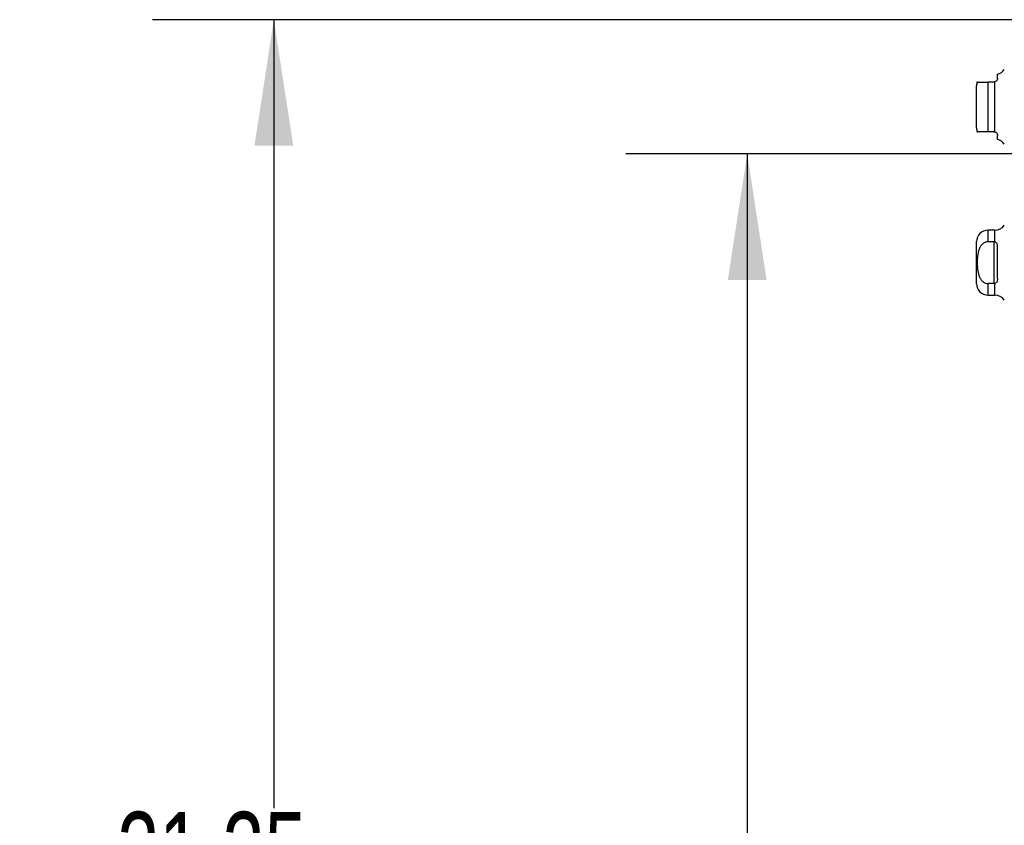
# Model space of a CAD drawing. Header units: inches. Extents: x 0.2 to 10.8, y 0.2 to 8.2.
# Tile 71 of 84: x 5.2 to 6.3, y 4.4 to 5.2. Entities that reach past the tile are written whole.
import ezdxf

# ---------------------------------------------------------------- set-up
doc = ezdxf.new("R2010")
doc.units = ezdxf.units.IN
doc.header["$MEASUREMENT"] = 0
doc.linetypes.add('HIDDEN', pattern=[0.075, 0.05, -0.025])
doc.layers.add('DIMENSIONS', color=140, linetype='Continuous')
doc.styles.add('SLDTEXTSTYLE0', font='TXT', dxfattribs={"width": 0.7})
doc.dimstyles.new('SLDDIMSTYLE0', dxfattribs={"dimtxt": 0.084961, "dimasz": 0.13, "dimexe": 0, "dimexo": 0.0625, "dimgap": 0.02124, "dimtad": 0, "dimtih": 1, "dimtoh": 1, "dimlfac": 10, "dimrnd": 1e-09, "dimzin": 12, "dimdsep": 46, "dimtxsty": 'SLDTEXTSTYLE0', "dimsah": 1, "dimcen": 0.09, "dimadec": 0, "dimazin": 3, "dimtfac": 1, "dimtofl": 0, "dimtmove": 0, "dimatfit": 3, "dimfxl": 0, "dimfrac": 2, "dimtolj": 1, "dimtzin": 12, "dimarcsym": 0})

# ---------------------------------------------------------------- blocks, each defined once
blk = doc.blocks.new('_D_16')
at = {"layer": 'DIMENSIONS'}
for p, q in [((6.3503, 5.0819), (5.8668, 5.0819)), ((5.9918, 5.0819), (5.9918, 4.3518)), ((5.8303, 4.1978), (5.8017, 4.1978)), ((5.8017, 4.1978), (5.8017, 4.0628)), ((6.1534, 4.1978), (6.1819, 4.1978)), ((6.1819, 4.1978), (6.1819, 4.0628)), ((5.8017, 4.0628), (5.8303, 4.0628)), ((6.1819, 4.0628), (6.1534, 4.0628)), ((5.9918, 3.2335), (5.9918, 4.0437)), ((6.3503, 3.2335), (5.8668, 3.2335))]:
    blk.add_line(p, q, dxfattribs=at)
for points in [[(5.9918, 5.0819), (5.9718, 4.9519), (6.0118, 4.9519)], [(5.9918, 3.2335), (6.0118, 3.3635), (5.9718, 3.3635)]]:
    blk.add_solid(points, dxfattribs=at)
at = {"layer": 'DIMENSIONS', "char_height": 0.08333, "attachment_point": 1, "style": 'SLDTEXTSTYLE0'}
for s, insert in [('18.48', (5.8303, 4.3242)), ('469.5', (5.8303, 4.1702))]:
    blk.add_mtext(s, dxfattribs=dict(at, insert=insert))
blk = doc.blocks.new('_D_18')
at = {"layer": 'DIMENSIONS'}
for p, q in [((6.3136, 5.2202), (5.3787, 5.2202)), ((5.5037, 5.2202), (5.5037, 4.4074)), ((5.3421, 4.2773), (5.3136, 4.2773)), ((5.3136, 4.2773), (5.3136, 4.1422)), ((5.6653, 4.2773), (5.6938, 4.2773)), ((5.6938, 4.2773), (5.6938, 4.1422)), ((5.3136, 4.1422), (5.3421, 4.1422)), ((5.6938, 4.1422), (5.6653, 4.1422)), ((5.5037, 3.0951), (5.5037, 3.9882)), ((6.3136, 3.0951), (5.3787, 3.0951))]:
    blk.add_line(p, q, dxfattribs=at)
for points in [[(5.5037, 5.2202), (5.4837, 5.0902), (5.5237, 5.0902)], [(5.5037, 3.0951), (5.5237, 3.2251), (5.4837, 3.2251)]]:
    blk.add_solid(points, dxfattribs=at)
at = {"layer": 'DIMENSIONS', "char_height": 0.08333, "attachment_point": 1, "style": 'SLDTEXTSTYLE0'}
for s, insert in [('21.25', (5.3421, 4.4037)), ('539.8', (5.3421, 4.2497)), ('OPENING', (5.2416, 4.0956))]:
    blk.add_mtext(s, dxfattribs=dict(at, insert=insert))

msp = doc.modelspace()

# ---------------------------------------------------------------- linework, layer by layer
at = {"color": 7, "linetype": 'Continuous', "lineweight": 25}
for p, q in [((6.24993, 5.159885), (6.24993, 5.164146)), ((6.228276, 5.130357), (6.228276, 5.152011)), ((6.240087, 5.104767), (6.240087, 5.155948)), ((6.245993, 5.155948), (6.240087, 5.155948)), ((6.247182, 5.104583), (6.247182, 5.156132)), ((6.228276, 5.108704), (6.228276, 5.130357)), ((6.245993, 5.104767), (6.240087, 5.104767)), ((6.24993, 5.096569), (6.24993, 5.10083)), ((6.247182, 5.003212), (6.240087, 5.003212)), ((6.240087, 4.991311), (6.240087, 5.003212)), ((6.247182, 4.991091), (6.247182, 5.003212)), ((6.228276, 4.948094), (6.228276, 4.991401)), ((6.245993, 4.991311), (6.240087, 4.991311)), ((6.245993, 4.991311), (6.245993, 4.948184)), ((6.24993, 4.953322), (6.24993, 4.986173)), ((6.245993, 4.948184), (6.240087, 4.948184)), ((6.240087, 4.936283), (6.240087, 4.948184)), ((6.247182, 4.936283), (6.247182, 4.948404)), ((6.240087, 4.936283), (6.247182, 4.936283))]:
    msp.add_line(p, q, dxfattribs=at)
at = {"color": 7, "linetype": 'HIDDEN', "lineweight": 18}
for p, q in [((6.240087, 5.155948), (6.240087, 5.104767)), ((6.247182, 5.156132), (6.247182, 5.104583)), ((6.240087, 5.003212), (6.240087, 4.991311)), ((6.247182, 5.003212), (6.247182, 4.991091)), ((6.245993, 4.991311), (6.245993, 4.948184)), ((6.240087, 4.948184), (6.240087, 4.936283)), ((6.247182, 4.948404), (6.247182, 4.936283))]:
    msp.add_line(p, q, dxfattribs=at)
at = {"color": 7, "linetype": 'Continuous', "lineweight": 25}
for centre, start, end in [((6.247182, 5.175633), 283.454121, 325.150095), ((6.240087, 5.152011), 160.250011, 180), ((6.240087, 5.108704), 180, 199.608119), ((6.247182, 5.085082), 34.849905, 76.545879), ((6.247182, 5.015023), 270, 325.150095), ((6.240087, 4.991401), 90, 180), ((6.240087, 4.948094), 180, 270), ((6.247182, 4.924472), 34.849905, 90)]:
    msp.add_arc(centre, 0.011811, start, end, dxfattribs=at)
for points, knots in [([(6.24993, 5.159885), (6.24993, 5.159595), (6.249898, 5.159286), (6.24974, 5.158633), (6.249612, 5.158282), (6.249208, 5.157577), (6.248928, 5.157217), (6.248188, 5.156581), (6.247722, 5.156303), (6.247182, 5.156132)], [0, 0, 0, 0, 0.25, 0.25, 0.5, 0.5, 0.75, 0.75, 1, 1, 1, 1]), ([(6.229064, 5.155948), (6.229042, 5.155948), (6.22899, 5.155948), (6.229677, 5.155948), (6.231258, 5.155948), (6.233857, 5.155948), (6.236777, 5.155948), (6.239056, 5.155948), (6.240087, 5.155948)], [0, 0, 0, 0, 0.15962587, 0.38299918, 0.607726, 0.74571642, 0.88496111, 1, 1, 1, 1]), ([(6.240087, 5.104767), (6.239129, 5.104767), (6.237216, 5.104767), (6.23445, 5.104767), (6.231741, 5.104767), (6.229707, 5.104767), (6.22896, 5.104767), (6.229039, 5.104767), (6.229064, 5.104767)], [0, 0, 0, 0, 0.1069754, 0.21353084, 0.35661646, 0.57353034, 0.86264121, 1, 1, 1, 1]), ([(6.247182, 5.104583), (6.247722, 5.104412), (6.248184, 5.104137), (6.248927, 5.1035), (6.249206, 5.10314), (6.249609, 5.102437), (6.249738, 5.102089), (6.249898, 5.10143), (6.24993, 5.10112), (6.24993, 5.10083)], [0, 0, 0, 0, 0.25, 0.25, 0.5, 0.5, 0.75, 0.75, 1, 1, 1, 1]), ([(6.240087, 4.991311), (6.239517, 4.991311), (6.238959, 4.991248), (6.237865, 4.991003), (6.237324, 4.990819), (6.236296, 4.99035), (6.235811, 4.990066), (6.234892, 4.989413), (6.234458, 4.989041), (6.233266, 4.98785), (6.232595, 4.986936), (6.231473, 4.984981), (6.231027, 4.983957), (6.230297, 4.981841), (6.230012, 4.980744), (6.229568, 4.978551), (6.229406, 4.977451), (6.229041, 4.974142), (6.22895, 4.971926), (6.228953, 4.967481), (6.229047, 4.965243), (6.229549, 4.960808), (6.229962, 4.958592), (6.231065, 4.955449), (6.231517, 4.954422), (6.232645, 4.952486), (6.233312, 4.951588), (6.234914, 4.95001), (6.235812, 4.949363), (6.237348, 4.948666), (6.237883, 4.948486), (6.238967, 4.948246), (6.239521, 4.948184), (6.240087, 4.948184)], [0, 0, 0, 0, 0.03125, 0.03125, 0.0625, 0.0625, 0.09375, 0.09375, 0.125, 0.125, 0.1875, 0.1875, 0.25, 0.25, 0.3125, 0.3125, 0.375, 0.375, 0.5, 0.5, 0.625, 0.625, 0.75, 0.75, 0.8125, 0.8125, 0.875, 0.875, 0.9375, 0.9375, 0.96875, 0.96875, 1, 1, 1, 1]), ([(6.24993, 4.986173), (6.24993, 4.986695), (6.249898, 4.987201), (6.24974, 4.988174), (6.249612, 4.988648), (6.249208, 4.989519), (6.248928, 4.989921), (6.248188, 4.990602), (6.247722, 4.990885), (6.247182, 4.991091)], [0, 0, 0, 0, 0.25, 0.25, 0.5, 0.5, 0.75, 0.75, 1, 1, 1, 1]), ([(6.24993, 4.953322), (6.24993, 4.9528), (6.249898, 4.952294), (6.24974, 4.951321), (6.249612, 4.950847), (6.249208, 4.949976), (6.248928, 4.949574), (6.248188, 4.948893), (6.247722, 4.94861), (6.247182, 4.948404)], [0, 0, 0, 0, 0.25, 0.25, 0.5, 0.5, 0.75, 0.75, 1, 1, 1, 1])]:
    msp.add_open_spline(points, degree=3, knots=knots, dxfattribs=at)
for points in [[(6.247182, 5.156132), (6.246811, 5.156014), (6.246407, 5.155948), (6.245993, 5.155948)], [(6.245993, 5.104767), (6.246407, 5.104767), (6.24681, 5.1047), (6.247182, 5.104583)], [(6.247182, 4.991091), (6.246811, 4.991233), (6.246407, 4.991311), (6.245993, 4.991311)], [(6.247182, 4.948404), (6.246811, 4.948262), (6.246407, 4.948184), (6.245993, 4.948184)]]:
    msp.add_open_spline(points, degree=3, dxfattribs=at)

# ---------------------------------------------------------------- dimensions: what is measured, and where the dimension line sits
at = {"layer": 'DIMENSIONS'}
dim = msp.add_linear_dim(base=(5.503687, 3.095071), p1=(6.363602, 5.220171), p2=(6.363602, 3.095071), angle=90, text='<>\\POPENING', dimstyle='SLDDIMSTYLE0', dxfattribs=at)
dim.commit()
dim.dimension.update_dxf_attribs({"geometry": '_D_18', "text_midpoint": (5.503687, 4.197793), "dimtype": 160})
dim = msp.add_linear_dim(base=(5.991826, 3.233471), p1=(6.400302, 5.081871), p2=(6.400302, 3.233471), angle=90, dimstyle='SLDDIMSTYLE0', dxfattribs=at)
dim.commit()
dim.dimension.update_dxf_attribs({"geometry": '_D_16', "text_midpoint": (5.991826, 4.197793), "dimtype": 160})

doc.saveas('drawing.dxf')
